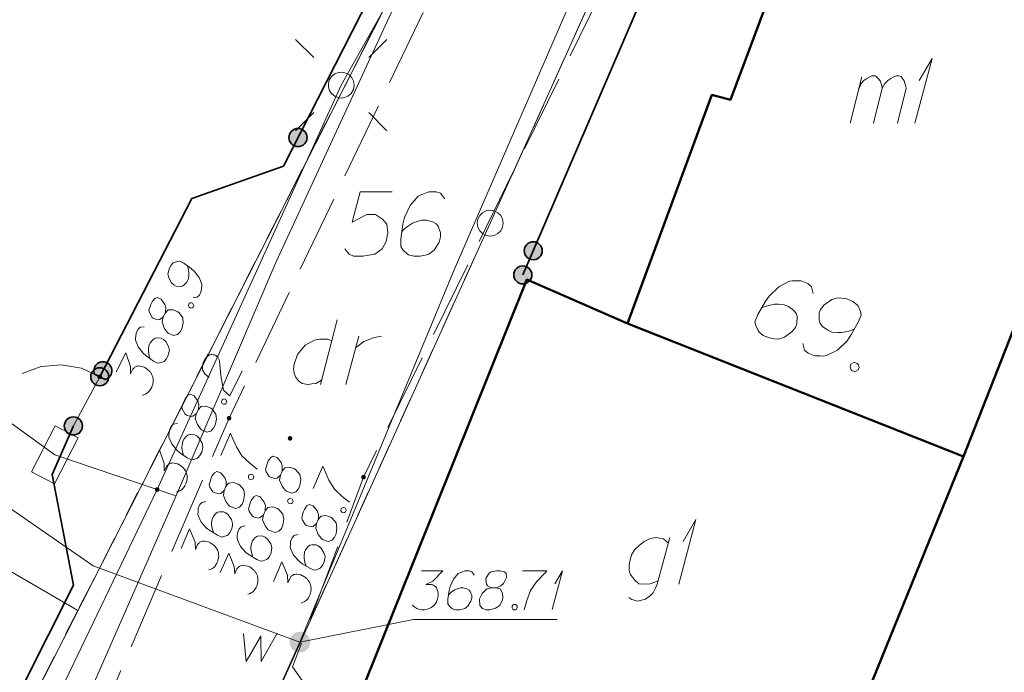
# Model space of a CAD drawing. Header units: metres. Extents: x 5555129 to 5556676, y 5635595 to 5636517.
# Tile 57 of 256: x 5555294 to 5555313, y 5636260 to 5636273. Entities that reach past the tile are written whole.
import ezdxf

# ---------------------------------------------------------------- set-up
doc = ezdxf.new("R2010")
doc.units = ezdxf.units.M
doc.header["$MEASUREMENT"] = 0
for name, pattern in [('L_0_06', [2, 1.5, -0.5]), ('PRZER1-1', [2, 1, -1]), ('PRZER3-1', [4, 3, -1])]:
    doc.linetypes.add(name, pattern=pattern)
for name, color, linetype, lineweight in [('#digitalizacja', 7, 'Continuous', 18), ('#skartowane', 7, 'Continuous', 18), ('#zmodyfikowane', 7, 'Continuous', 18)]:
    doc.layers.add(name, color=color, linetype=linetype, lineweight=lineweight)
for name, color, linetype, lineweight, true_color in [('GEPADR', 7, 'Continuous', 18, 0x0a0909), ('GEPADR_O', 7, 'Continuous', 18, 0x0a0909), ('GEPPGD', 7, 'Continuous', 18, 0x008000), ('GESBZO', 7, 'Continuous', 50, 0x0a0909), ('GESBZO_O', 7, 'Continuous', 50, 0x0a0909), ('GESDZI', 7, 'Continuous', 18, 0x0a0909), ('GESDZI_O', 7, 'Continuous', 18, 0x0a0909), ('GESKKL', 7, 'PRZER3-1', 18, 0x008000), ('GESUZY', 7, 'PRZER1-1', 18, 0x008000), ('GESUZY_O', 7, 'PRZER1-1', 18, 0x008000), ('GULENN', 1, 'Continuous', 18, 0xff0000), ('GUPESH', 1, 'Continuous', 18, 0xff0000), ('GUPESH_O', 1, 'Continuous', 18, 0xff0000)]:
    doc.layers.add(name, color=color, linetype=linetype, lineweight=lineweight, true_color=true_color)

# ---------------------------------------------------------------- blocks, each defined once
blk = doc.blocks.new('EPPGS')
at = {"color": 0, "flags": 128}
blk.add_lwpolyline([(0.5, 0), (0.475528, -0.154508), (0.404508, -0.293893), (0.293893, -0.404508), (0.154508, -0.475528), (0, -0.5), (-0.154508, -0.475528), (-0.293893, -0.404508), (-0.404508, -0.293893), (-0.475528, -0.154508), (-0.5, 0), (-0.475528, 0.154508), (-0.404508, 0.293893), (-0.293893, 0.404508), (-0.154508, 0.475528), (0, 0.5), (0.154508, 0.475528), (0.293893, 0.404508), (0.404508, 0.293893), (0.475528, 0.154508), (0.5, 0)], close=True, dxfattribs=at)
blk = doc.blocks.new('SZAFA1_2')
at = {"color": 0, "flags": 128}
blk.add_lwpolyline([(-1, -0.5), (-1, 0.5), (1, 0.5), (1, -0.5), (-1, -0.5)], close=True, dxfattribs=at)
blk = doc.blocks.new('KOLO')
blk.add_hatch(color=0).paths.add_polyline_path([(0, -0.5), (-0.12941, -0.482963), (-0.25, -0.433013), (-0.353553, -0.353553), (-0.433013, -0.25), (-0.482963, -0.12941), (-0.5, 0), (-0.482963, 0.12941), (-0.433013, 0.25), (-0.353553, 0.353553), (-0.25, 0.433013), (-0.12941, 0.482963), (0, 0.5), (0.12941, 0.482963), (0.25, 0.433013), (0.353553, 0.353553), (0.433013, 0.25), (0.482963, 0.12941), (0.5, 0), (0.482963, -0.12941), (0.433013, -0.25), (0.353553, -0.353553), (0.25, -0.433013), (0.12941, -0.482963)])
blk = doc.blocks.new('SUSM01_01_2')
at = {"color": 0, "flags": 128}
for points in [[(-0.353553, 0.353553), (-0.212132, 0.212132)], [(0.353553, 0.353553), (0.212132, 0.212132)], [(-0.353553, -0.353553), (-0.212132, -0.212132)], [(0.353553, -0.353553), (0.212132, -0.212132)]]:
    blk.add_lwpolyline(points, dxfattribs=at)
blk.add_lwpolyline([(0.1, 0), (0.093969, -0.034202), (0.076604, -0.064279), (0.05, -0.086603), (0.025882, -0.096593), (0, -0.1), (-0.025882, -0.096593), (-0.05, -0.086603), (-0.073305, -0.068017), (-0.090097, -0.043388), (-0.098883, -0.014904), (-0.098883, 0.014904), (-0.090097, 0.043388), (-0.073305, 0.068017), (-0.05, 0.086603), (-0.022252, 0.097493), (0.007473, 0.09972), (0.036534, 0.093087), (0.062349, 0.078183), (0.082624, 0.056332), (0.095557, 0.029476), (0.1, 0)], close=True, dxfattribs=at)
blk = doc.blocks.new('POINT_1')
blk.add_hatch(color=0).paths.add_polyline_path([(-0.000884, -0.0025), (-0.0025, -0.000884), (-0.0025, 0.000884), (0.000884, 0.0025), (0.0025, 0.000884), (0.0025, -0.000884), (0.000884, -0.0025)])
blk = doc.blocks.new('*U123')
at = {"layer": 'GESBZO_O', "color": 7, "linetype": 'ByBlock', "lineweight": 18}
for p, q in [((5555309.618, 5636270.822), (5555309.845, 5636271.718)), ((5555310.071, 5636270.822), (5555310.239, 5636271.501))]:
    blk.add_line(p, q, dxfattribs=at)
at = {"layer": 'GESBZO_O', "color": 7, "linetype": 'ByBlock', "lineweight": 18, "flags": 128}
blk.add_lwpolyline([(5555309.786, 5636271.481), (5555309.835, 5636271.59), (5555309.884, 5636271.649), (5555309.943, 5636271.688), (5555310.002, 5636271.718), (5555310.042, 5636271.737), (5555310.101, 5636271.737), (5555310.12, 5636271.727), (5555310.16, 5636271.688), (5555310.199, 5636271.639), (5555310.229, 5636271.55), (5555310.239, 5636271.501), (5555310.288, 5636271.59), (5555310.347, 5636271.649), (5555310.406, 5636271.688), (5555310.465, 5636271.718), (5555310.514, 5636271.737), (5555310.563, 5636271.737), (5555310.603, 5636271.727), (5555310.632, 5636271.688), (5555310.662, 5636271.639), (5555310.691, 5636271.55), (5555310.701, 5636271.501), (5555310.534, 5636270.822)], dxfattribs=at)
blk = doc.blocks.new('*U124')
at = {"layer": 'GESBZO_O', "color": 7, "linetype": 'ByBlock', "lineweight": 18}
for q in [(5555310.868, 5636270.822), (5555310.957, 5636271.649)]:
    blk.add_line((5555311.203, 5636272.072), q, dxfattribs=at)
blk = doc.blocks.new('*U141')
at = {"layer": 'GESBZO_O', "color": 7, "linetype": 'ByBlock', "lineweight": 18, "flags": 128}
for points in [[(5555306.136, 5636262.814), (5555305.89, 5636261.908), (5555305.851, 5636261.82), (5555305.812, 5636261.741), (5555305.762, 5636261.692), (5555305.664, 5636261.623), (5555305.516, 5636261.583), (5555305.398, 5636261.613), (5555305.339, 5636261.652)], [(5555305.91, 5636261.977), (5555305.841, 5636261.948), (5555305.753, 5636261.918), (5555305.635, 5636261.908), (5555305.536, 5636261.918), (5555305.457, 5636261.987), (5555305.408, 5636262.046), (5555305.369, 5636262.105), (5555305.349, 5636262.184), (5555305.349, 5636262.292), (5555305.369, 5636262.381), (5555305.398, 5636262.489), (5555305.457, 5636262.578), (5555305.546, 5636262.666), (5555305.635, 5636262.735), (5555305.753, 5636262.794), (5555305.871, 5636262.814), (5555306.009, 5636262.784), (5555306.107, 5636262.706)]]:
    blk.add_lwpolyline(points, dxfattribs=at)
blk = doc.blocks.new('*U142')
at = {"layer": 'GESBZO_O', "color": 7, "linetype": 'ByBlock', "lineweight": 18}
for q in [(5555306.304, 5636261.908), (5555306.392, 5636262.735)]:
    blk.add_line((5555306.638, 5636263.158), q, dxfattribs=at)
blk = doc.blocks.new('*U243')
at = {"layer": 'GESUZY_O', "color": 96, "linetype": 'ByBlock', "lineweight": 18, "true_color": 0x008000}
blk.add_line((5555299.703, 5636267.023), (5555299.379, 5636265.773), dxfattribs=at)
at = {"layer": 'GESUZY_O', "color": 96, "linetype": 'ByBlock', "lineweight": 18, "true_color": 0x008000, "flags": 128}
blk.add_lwpolyline([(5555299.595, 5636266.61), (5555299.526, 5636266.649), (5555299.359, 5636266.649), (5555299.261, 5636266.629), (5555299.083, 5636266.531), (5555298.936, 5636266.354), (5555298.867, 5636266.167), (5555298.857, 5636266.068), (5555298.867, 5636265.989), (5555298.896, 5636265.921), (5555298.955, 5636265.842), (5555299.024, 5636265.793), (5555299.133, 5636265.773), (5555299.211, 5636265.783), (5555299.29, 5636265.793), (5555299.398, 5636265.852)], dxfattribs=at)
blk = doc.blocks.new('*U244')
at = {"layer": 'GESUZY_O', "color": 96, "linetype": 'ByBlock', "lineweight": 18, "true_color": 0x008000}
blk.add_line((5555299.871, 5636265.773), (5555300.117, 5636266.708), dxfattribs=at)
at = {"layer": 'GESUZY_O', "color": 96, "linetype": 'ByBlock', "lineweight": 18, "true_color": 0x008000, "flags": 128}
blk.add_lwpolyline([(5555300.058, 5636266.482), (5555300.107, 5636266.521), (5555300.215, 5636266.6), (5555300.333, 5636266.649), (5555300.422, 5636266.678), (5555300.56, 5636266.708)], dxfattribs=at)
blk = doc.blocks.new('*U340')
at = {"layer": '#skartowane', "color": 5, "linetype": 'ByBlock', "lineweight": 18}
for q in [(5555303.856, 5636261.418), (5555303.909, 5636261.914)]:
    blk.add_line((5555304.057, 5636262.168), q, dxfattribs=at)

msp = doc.modelspace()

# ---------------------------------------------------------------- hatches: boundary and pattern name
at = {"layer": '#skartowane', "linetype": 'Continuous', "lineweight": 35}
h = msp.add_hatch(color=7, dxfattribs=at)
edge = h.paths.add_edge_path()
edge.add_arc((5555298.94338, 5636270.54582), 0.175, 0, 360)
h = msp.add_hatch(color=7, dxfattribs=at)
edge = h.paths.add_edge_path()
edge.add_arc((5555303.49109, 5636268.35706), 0.175, 0, 360)
h = msp.add_hatch(color=7, dxfattribs=at)
edge = h.paths.add_edge_path()
edge.add_arc((5555303.29, 5636267.89), 0.175, 0, 360)
msp.add_hatch(color=7, dxfattribs=at).paths.add_polyline_path([(5555295.00802, 5636265.97261), (5555295.21198, 5636265.86739, 2.67645274)])
h = msp.add_hatch(color=7, dxfattribs=at)
edge = h.paths.add_edge_path()
edge.add_arc((5555295.11, 5636265.92), 0.175, 0, 360)
at = {"layer": '#skartowane', "lineweight": 35}
h = msp.add_hatch(color=7, dxfattribs=at)
edge = h.paths.add_edge_path()
edge.add_arc((5555295.11, 5636265.92), 0.045, 0, 360)
at = {"layer": '#skartowane', "linetype": 'Continuous', "lineweight": 35}
h = msp.add_hatch(color=7, dxfattribs=at)
edge = h.paths.add_edge_path()
edge.add_arc((5555294.6, 5636264.97), 0.175, 0, 360)
at = {"layer": '#skartowane', "linetype": 'Continuous', "lineweight": 18}
h = msp.add_hatch(color=7, dxfattribs=at)
edge = h.paths.add_edge_path()
edge.add_arc((5555297.61, 5636265.12), 0.045, 0, 360)
h = msp.add_hatch(color=7, dxfattribs=at)
edge = h.paths.add_edge_path()
edge.add_arc((5555298.79, 5636264.73), 0.045, 0, 360)
h = msp.add_hatch(color=7, dxfattribs=at)
edge = h.paths.add_edge_path()
edge.add_arc((5555300.21, 5636263.98), 0.045, 0, 360)
h = msp.add_hatch(color=7, dxfattribs=at)
edge = h.paths.add_edge_path()
edge.add_arc((5555298.98, 5636260.79), 0.2, 0, 360)

# ---------------------------------------------------------------- linework, layer by layer
at = {"layer": '#digitalizacja', "color": 1, "linetype": 'Continuous', "lineweight": 18}
msp.add_line((5555294.24, 5636264.41), (5555288.10435, 5636268.84227), dxfattribs=at)
at = {"layer": '#digitalizacja', "color": 5, "linetype": 'Continuous', "lineweight": 18, "flags": 128}
for points in [[(5555337.16211, 5636356.75793), (5555333.91, 5636346.86), (5555332.1413, 5636340.26231), (5555329.6595, 5636333.2555), (5555325.00673, 5636321.92667), (5555321.75775, 5636311.17261), (5555318.73951, 5636301.60116), (5555313.52402, 5636290.89615), (5555310.01127, 5636284.70263), (5555306.61, 5636278.7), (5555301.96476, 5636267.98894), (5555298.98, 5636260.79), (5555296.225, 5636254.68), (5555295.74753, 5636253.83467)], [(5555298.98, 5636260.79), (5555294.98244, 5636262.26521), (5555287.24108, 5636267.62103)]]:
    msp.add_lwpolyline(points, dxfattribs=at)
at = {"layer": '#digitalizacja', "color": 1, "linetype": 'Continuous', "lineweight": 18, "flags": 128}
for points in [[(5555296.57498, 5636263.59597), (5555298.51773, 5636268.13072), (5555302.15487, 5636276.01783), (5555306.85686, 5636284.97179), (5555313.24257, 5636295.2429), (5555318.85879, 5636311.05431), (5555321.29492, 5636317.91279), (5555324.54895, 5636326.65814), (5555327.8529, 5636335.8647), (5555329.67682, 5636340.61234)], [(5555284.63862, 5636239.75357), (5555291.1056, 5636251.13468), (5555296.57498, 5636263.59597)]]:
    msp.add_lwpolyline(points, dxfattribs=at)
at = {"layer": '#skartowane', "color": 7, "linetype": 'Continuous', "lineweight": 18}
msp.add_line((5555295.11, 5636265.92), (5555294.6, 5636264.97), dxfattribs=at)
at = {"layer": '#skartowane', "color": 7, "linetype": 'L_0_06', "lineweight": 18, "flags": 128}
msp.add_lwpolyline([(5555319.91, 5636279.38), (5555323.03, 5636275.28), (5555329.28, 5636268.46), (5555334.03, 5636263.4), (5555345.03, 5636252.49), (5555346.54, 5636251.45), (5555345.73, 5636247.93), (5555332.42, 5636261.49), (5555327.2, 5636266.8), (5555317.86, 5636277.41), (5555315.42, 5636280.01), (5555313.35, 5636281.16), (5555310.91, 5636281.48), (5555308.55, 5636280.93), (5555307.33, 5636278.49), (5555300.21, 5636263.98), (5555298.84, 5636260.31), (5555299.74, 5636259.03), (5555298.26, 5636255.27), (5555297.04, 5636255.1), (5555292.88, 5636247), (5555292.08, 5636246.05), (5555288.59, 5636239.37), (5555285.9, 5636234.86), (5555282.53, 5636231.41), (5555279.83, 5636229.99), (5555275.41, 5636228.95), (5555271.53, 5636229.31), (5555268.13, 5636230.4), (5555264.62, 5636232.17), (5555253.07, 5636239.68), (5555243.27, 5636245.93), (5555229.11, 5636254.41), (5555220.5, 5636258.77), (5555213.45, 5636261.65), (5555208.14, 5636263.06), (5555202.51, 5636263.31), (5555198.72, 5636262.51), (5555193.02, 5636260.05), (5555189.79, 5636257.33), (5555186.81, 5636252.47), (5555184.72, 5636245.33), (5555179.71, 5636245.97), (5555181.09, 5636251.46), (5555182.84, 5636255.67), (5555185.21, 5636259.68), (5555188.88, 5636264.05), (5555188.73, 5636266.82), (5555186.51, 5636270.36), (5555177.24, 5636279.14), (5555172.12, 5636284.35), (5555168.67, 5636288.73), (5555165.68, 5636293.64), (5555163.11, 5636298.61), (5555159.69, 5636305.28), (5555154.96, 5636314.88), (5555157.25, 5636316.15), (5555161.87, 5636306.69), (5555165.41, 5636299.79), (5555167.81, 5636295.12), (5555170.82, 5636290.32), (5555174.09, 5636286.04), (5555178.95, 5636281.15), (5555193.27, 5636269.09), (5555198.74, 5636266.34), (5555202.91, 5636266.53), (5555208.67, 5636266.05), (5555214.33, 5636264.32), (5555221.74, 5636261.36), (5555230.37, 5636257.02), (5555244.89, 5636248.46), (5555254.7, 5636242.22), (5555266.71, 5636234.85), (5555271.59, 5636232.9), (5555275.32, 5636232.51), (5555278.58, 5636233.38), (5555282.52, 5636236.11), (5555285.35, 5636239.7), (5555289.44, 5636247.37), (5555294.78, 5636258.52), (5555297.61, 5636265.12), (5555304.52, 5636279.57), (5555309.3, 5636287.58), (5555310.96, 5636291.13)], dxfattribs=at)
at = {"layer": '#skartowane', "color": 7, "linetype": 'Continuous', "lineweight": 35, "flags": 128}
for points in [[(5555307.46, 5636287.25), (5555298.66, 5636269.99), (5555296.89, 5636269.37), (5555295.11, 5636265.92)], [(5555317.05, 5636277.38), (5555313.67, 5636280.16), (5555311.47, 5636280.48), (5555309.5, 5636280.3), (5555307.94, 5636278.69), (5555303.29, 5636267.89)], [(5555294.6, 5636264.97), (5555294.19, 5636264.03), (5555294.6, 5636261.89), (5555284.46, 5636241.75), (5555282.65, 5636239.36), (5555280.44, 5636237.3), (5555277.57, 5636236.14), (5555274.71, 5636235.37), (5555271.67, 5636235.59), (5555268.78, 5636236.15), (5555266.05, 5636237.48), (5555263.48, 5636238.92), (5555256.02, 5636244.07), (5555263.72, 5636256.91)]]:
    msp.add_lwpolyline(points, dxfattribs=at)
at = {"layer": '#skartowane', "color": 7, "linetype": 'Continuous', "lineweight": 18, "flags": 128}
for points in [[(5555296.91598, 5636267.44986), (5555296.99533, 5636267.46208), (5555297.0355, 5636267.50121), (5555297.07341, 5636267.57468), (5555297.0795, 5636267.63799), (5555297.08524, 5636267.67489), (5555297.08298, 5636267.70923), (5555297.03184, 5636267.84193), (5555296.93569, 5636267.96468), (5555296.87561, 5636268.01556), (5555296.73422, 5636268.11509), (5555296.65554, 5636268.15569), (5555296.61322, 5636268.15094), (5555296.54958, 5636268.13062), (5555296.53098, 5636268.12033), (5555296.48812, 5636268.076), (5555296.4529, 5636268.00773), (5555296.43632, 5636267.94984), (5555296.42789, 5636267.90773), (5555296.44279, 5636267.83359), (5555296.49968, 5636267.73779), (5555296.54402, 5636267.69493), (5555296.586, 5636267.67327), (5555296.66782, 5636267.66433), (5555296.70485, 5636267.67181), (5555296.74477, 5636267.69767), (5555296.79305, 5636267.7525), (5555296.81744, 5636267.79977), (5555296.83142, 5636267.8656), (5555296.83469, 5636267.91048), (5555296.8252, 5636267.99511), (5555296.81516, 5636268.04016), (5555296.80756, 5636268.06396)], [(5555296.33817, 5636267.07691), (5555296.37607, 5636267.15038), (5555296.38161, 5636267.1741), (5555296.38791, 5636267.25059), (5555296.37031, 5636267.31952), (5555296.29764, 5636267.42347), (5555296.22144, 5636267.45608), (5555296.17631, 5636267.43291), (5555296.12262, 5636267.36758), (5555296.09554, 5636267.3151), (5555296.05986, 5636267.20721), (5555296.06982, 5636267.1622), (5555296.1215, 5636267.06909), (5555296.14501, 5636267.05037), (5555296.22918, 5636267.02023), (5555296.2715, 5636267.02497), (5555296.33817, 5636267.07691), (5555296.31584, 5636266.98211), (5555296.35392, 5636266.86284), (5555296.41102, 5636266.78023), (5555296.43449, 5636266.76142), (5555296.53697, 5636266.71524), (5555296.61379, 5636266.73536), (5555296.66727, 5636266.7875), (5555296.69976, 5636266.85048), (5555296.72495, 5636266.96378), (5555296.71567, 5636267.0616), (5555296.64555, 5636267.15753), (5555296.61679, 5636267.17906), (5555296.5301, 5636267.21709), (5555296.43497, 5636267.21302), (5555296.37607, 5636267.15038)], [(5555296.82439, 5636267.31106), (5555296.83795, 5636267.33734), (5555296.85654, 5636267.34763), (5555296.88568, 5636267.35259), (5555296.91196, 5636267.33903), (5555296.92481, 5636267.31241), (5555296.9272, 5636267.29129), (5555296.91364, 5636267.26501), (5555296.89504, 5636267.25473), (5555296.86591, 5636267.24977), (5555296.83963, 5636267.26333), (5555296.82678, 5636267.28995), (5555296.82439, 5636267.31106)], [(5555295.96865, 5636266.88885), (5555295.88931, 5636266.87663), (5555295.84917, 5636266.83759), (5555295.81127, 5636266.76412), (5555295.80518, 5636266.70081), (5555295.79943, 5636266.66391), (5555295.80166, 5636266.62948), (5555295.8528, 5636266.49678), (5555295.94899, 5636266.37411), (5555296.00902, 5636266.32315), (5555296.15042, 5636266.22362), (5555296.2291, 5636266.18303), (5555296.27141, 5636266.18777), (5555296.33506, 5636266.2081), (5555296.3537, 5636266.21847), (5555296.39656, 5636266.2628), (5555296.43173, 5636266.33098), (5555296.44832, 5636266.38887), (5555296.45679, 5636266.43107), (5555296.44189, 5636266.5052), (5555296.385, 5636266.601), (5555296.34062, 5636266.64378), (5555296.29864, 5636266.66544), (5555296.21686, 5636266.67446), (5555296.17983, 5636266.66699), (5555296.13986, 5636266.64104), (5555296.09159, 5636266.58621), (5555296.06724, 5636266.53902), (5555296.05322, 5636266.47311), (5555296.04999, 5636266.42832), (5555296.05948, 5636266.34368), (5555296.06952, 5636266.29864), (5555296.07708, 5636266.27475)], [(5555295.42679, 5636266.01893), (5555295.61632, 5636266.38627), (5555295.70538, 5636266.121), (5555295.70358, 5636265.97574), (5555295.75231, 5636266.0702), (5555295.76835, 5636266.08851), (5555295.77906, 5636266.09627), (5555295.78968, 5636266.10408), (5555295.80038, 5636266.11185), (5555295.82691, 5636266.12474), (5555295.84811, 5636266.12709), (5555295.86923, 5636266.12948), (5555295.88775, 5636266.12663), (5555295.92985, 5636266.11819), (5555295.96403, 5636266.10715), (5555295.97981, 5636266.09901), (5555296.0008, 5636266.08818), (5555296.0296, 5636266.06673), (5555296.04787, 5636266.05061), (5555296.06617, 5636266.03457), (5555296.07915, 5636266.02118), (5555296.08696, 5636266.01056), (5555296.09472, 5636265.99986), (5555296.10253, 5636265.98923), (5555296.1129, 5636265.97059), (5555296.12575, 5636265.94398), (5555296.13335, 5636265.92017), (5555296.13843, 5636265.90426), (5555296.14078, 5636265.88306), (5555296.14318, 5636265.86195), (5555296.14284, 5636265.83554), (5555296.14271, 5636265.82232), (5555296.13424, 5636265.78013), (5555296.1232, 5636265.74595), (5555296.11766, 5636265.72223), (5555296.09872, 5636265.68554), (5555296.07177, 5636265.64628), (5555296.05842, 5636265.63319), (5555296.04503, 5636265.62021), (5555296.03168, 5636265.60711), (5555296.01308, 5636265.59683), (5555295.99445, 5636265.58646), (5555295.95994, 5636265.57109), (5555295.9308, 5636265.56613)], [(5555297.45166, 5636264.39767), (5555297.63783, 5636264.83185), (5555297.65339, 5636264.79311), (5555297.75409, 5636264.56355), (5555297.85951, 5636264.38984), (5555298.01072, 5636264.2479), (5555298.15492, 5636264.13467)], [(5555298.60301, 5636264.0187), (5555298.63559, 5636264.09469), (5555298.63943, 5636264.11874), (5555298.64027, 5636264.19548), (5555298.61781, 5636264.26299), (5555298.53792, 5636264.3615), (5555298.45959, 5636264.38861), (5555298.41623, 5636264.36228), (5555298.36732, 5636264.29329), (5555298.34405, 5636264.23902), (5555298.31614, 5636264.12886), (5555298.32927, 5636264.08468), (5555298.38745, 5636263.99548), (5555298.41224, 5636263.97848), (5555298.49834, 5636263.95441), (5555298.54022, 5636263.96215), (5555298.60301, 5636264.0187), (5555298.58749, 5636263.92256), (5555298.63397, 5636263.8063), (5555298.6968, 5636263.72796), (5555298.72155, 5636263.71087), (5555298.82706, 5636263.67211), (5555298.90225, 5636263.69764), (5555298.95189, 5636263.75346), (5555298.97982, 5636263.81859), (5555298.99687, 5636263.9334), (5555298.98065, 5636264.03031), (5555298.90388, 5636264.121), (5555298.87366, 5636264.14043), (5555298.78448, 5636264.1722), (5555298.68988, 5636264.16136), (5555298.63559, 5636264.09469)], [(5555297.51518, 5636263.72155), (5555297.54776, 5636263.79753), (5555297.55159, 5636263.82159), (5555297.55243, 5636263.89833), (5555297.52997, 5636263.96584), (5555297.45008, 5636264.06434), (5555297.37175, 5636264.09145), (5555297.32839, 5636264.06512), (5555297.27948, 5636263.99614), (5555297.25621, 5636263.94187), (5555297.2283, 5636263.83171), (5555297.24143, 5636263.78753), (5555297.29961, 5636263.69833), (5555297.3244, 5636263.68133), (5555297.4105, 5636263.65725), (5555297.45238, 5636263.665), (5555297.51518, 5636263.72155), (5555297.49965, 5636263.62541), (5555297.54613, 5636263.50915), (5555297.60896, 5636263.43081), (5555297.63371, 5636263.41372), (5555297.73922, 5636263.37495), (5555297.81441, 5636263.40049), (5555297.86405, 5636263.45631), (5555297.89198, 5636263.52143), (5555297.90903, 5636263.63625), (5555297.89281, 5636263.73315), (5555297.81604, 5636263.82385), (5555297.78582, 5636263.84328), (5555297.69664, 5636263.87504), (5555297.60204, 5636263.86421), (5555297.54776, 5636263.79753)], [(5555297.9835, 5636263.98972), (5555297.99515, 5636264.0169), (5555298.01297, 5636264.02849), (5555298.04168, 5636264.0355), (5555298.06885, 5636264.02385), (5555298.08356, 5636263.99822), (5555298.08746, 5636263.97732), (5555298.0758, 5636263.95014), (5555298.05798, 5636263.93856), (5555298.02928, 5636263.93154), (5555298.0021, 5636263.9432), (5555297.98739, 5636263.96883), (5555297.9835, 5636263.98972)], [(5555299.2381, 5636263.75836), (5555299.42427, 5636264.19254), (5555299.43983, 5636264.15379), (5555299.54053, 5636263.92424), (5555299.64595, 5636263.75053), (5555299.79716, 5636263.60859), (5555299.94136, 5636263.49536)], [(5555297.15999, 5636263.50767), (5555297.08171, 5636263.48983), (5555297.04446, 5636263.44803), (5555297.01188, 5636263.37205), (5555297.01032, 5636263.30847), (5555297.00721, 5636263.27125), (5555297.01188, 5636263.23707), (5555297.07234, 5636263.10834), (5555297.17701, 5636262.99284), (5555297.24052, 5636262.94628), (5555297.38865, 5636262.85706), (5555297.47001, 5636262.82217), (5555297.51189, 5636262.82992), (5555297.57392, 5636262.85472), (5555297.59178, 5636262.86639), (5555297.63137, 5636262.91366), (5555297.66161, 5636262.98418), (5555297.67402, 5636263.0431), (5555297.67948, 5636263.08579), (5555297.65933, 5636263.15868), (5555297.59576, 5636263.25019), (5555297.54846, 5636263.2897), (5555297.50504, 5636263.30831), (5555297.42282, 5636263.31149), (5555297.38642, 5636263.3014), (5555297.3484, 5636263.27268), (5555297.30415, 5636263.21455), (5555297.28323, 5636263.16574), (5555297.27393, 5636263.099), (5555297.2739, 5636263.05409), (5555297.28939, 5636262.97035), (5555297.30261, 5636262.92613), (5555297.31185, 5636262.90284)], [(5555298.27491, 5636263.2535), (5555298.30749, 5636263.32948), (5555298.31132, 5636263.35354), (5555298.31216, 5636263.43028), (5555298.2897, 5636263.49779), (5555298.20981, 5636263.59629), (5555298.13148, 5636263.6234), (5555298.08812, 5636263.59707), (5555298.03921, 5636263.52809), (5555298.01594, 5636263.47382), (5555297.98803, 5636263.36366), (5555298.00116, 5636263.31948), (5555298.05934, 5636263.23028), (5555298.08413, 5636263.21328), (5555298.17023, 5636263.18921), (5555298.21211, 5636263.19695), (5555298.27491, 5636263.2535), (5555298.25938, 5636263.15736), (5555298.30586, 5636263.0411), (5555298.36869, 5636262.96276), (5555298.39344, 5636262.94567), (5555298.49895, 5636262.90691), (5555298.57414, 5636262.93244), (5555298.62378, 5636262.98826), (5555298.65171, 5636263.05338), (5555298.66876, 5636263.1682), (5555298.65254, 5636263.26511), (5555298.57577, 5636263.3558), (5555298.54555, 5636263.37523), (5555298.45637, 5636263.40699), (5555298.36177, 5636263.39616), (5555298.30749, 5636263.32948)], [(5555298.74323, 5636263.52167), (5555298.75488, 5636263.54885), (5555298.7727, 5636263.56044), (5555298.80141, 5636263.56745), (5555298.82859, 5636263.5558), (5555298.84329, 5636263.53017), (5555298.84719, 5636263.50927), (5555298.83553, 5636263.4821), (5555298.81771, 5636263.47051), (5555298.78901, 5636263.46349), (5555298.76183, 5636263.47515), (5555298.74712, 5636263.50078), (5555298.74323, 5636263.52167)], [(5555299.30161, 5636263.08224), (5555299.33419, 5636263.15822), (5555299.33803, 5636263.18227), (5555299.33886, 5636263.25902), (5555299.31641, 5636263.32652), (5555299.23652, 5636263.42503), (5555299.15819, 5636263.45214), (5555299.11483, 5636263.42581), (5555299.06592, 5636263.35683), (5555299.04265, 5636263.30255), (5555299.01474, 5636263.19239), (5555299.02787, 5636263.14821), (5555299.08605, 5636263.05901), (5555299.11084, 5636263.04201), (5555299.19694, 5636263.01794), (5555299.23882, 5636263.02569), (5555299.30161, 5636263.08224), (5555299.28609, 5636262.98609), (5555299.33257, 5636262.86984), (5555299.3954, 5636262.79149), (5555299.42015, 5636262.77441), (5555299.52565, 5636262.73564), (5555299.60085, 5636262.76117), (5555299.65049, 5636262.81699), (5555299.67841, 5636262.88212), (5555299.69547, 5636262.99693), (5555299.67925, 5636263.09384), (5555299.60248, 5636263.18453), (5555299.57226, 5636263.20396), (5555299.48308, 5636263.23573), (5555299.38848, 5636263.22489), (5555299.33419, 5636263.15822)], [(5555299.76993, 5636263.35041), (5555299.78159, 5636263.37759), (5555299.79941, 5636263.38917), (5555299.82811, 5636263.39619), (5555299.85529, 5636263.38454), (5555299.87, 5636263.3589), (5555299.87389, 5636263.33801), (5555299.86224, 5636263.31083), (5555299.84442, 5636263.29925), (5555299.81571, 5636263.29223), (5555299.78854, 5636263.30388), (5555299.77383, 5636263.32952), (5555299.76993, 5636263.35041)], [(5555296.68143, 5636262.60137), (5555296.84433, 5636262.98128), (5555296.95204, 5636262.72302), (5555296.96058, 5636262.578), (5555297.00247, 5636262.67569), (5555297.01717, 5636262.69509), (5555297.02729, 5636262.7036), (5555297.03733, 5636262.71215), (5555297.04745, 5636262.72066), (5555297.073, 5636262.7354), (5555297.09398, 5636262.73926), (5555297.11487, 5636262.74315), (5555297.13354, 5636262.74162), (5555297.17615, 5636262.7362), (5555297.21102, 5636262.72762), (5555297.22734, 5636262.72062), (5555297.24905, 5636262.71132), (5555297.27931, 5636262.69197), (5555297.29867, 5636262.67719), (5555297.31807, 5636262.6625), (5555297.33196, 5636262.65006), (5555297.34051, 5636262.64002), (5555297.34902, 5636262.6299), (5555297.35756, 5636262.61986), (5555297.36923, 5636262.60201), (5555297.38394, 5636262.57637), (5555297.39322, 5636262.55317), (5555297.39942, 5636262.53766), (5555297.40328, 5636262.51668), (5555297.40717, 5636262.49579), (5555297.40871, 5636262.46943), (5555297.40953, 5636262.45623), (5555297.40407, 5636262.41354), (5555297.3955, 5636262.37867), (5555297.39166, 5636262.35461), (5555297.37538, 5636262.31666), (5555297.3513, 5636262.27559), (5555297.33891, 5636262.26158), (5555297.32648, 5636262.24768), (5555297.3141, 5636262.23367), (5555297.29628, 5636262.22208), (5555297.27842, 5636262.21041), (5555297.2451, 5636262.19263), (5555297.21639, 5636262.18561)], [(5555297.91972, 5636263.03962), (5555297.84144, 5636263.02178), (5555297.80419, 5636262.97998), (5555297.77161, 5636262.904), (5555297.77005, 5636262.84042), (5555297.76694, 5636262.8032), (5555297.77161, 5636262.76902), (5555297.83207, 5636262.6403), (5555297.93674, 5636262.52479), (5555298.00025, 5636262.47823), (5555298.14838, 5636262.38901), (5555298.22974, 5636262.35412), (5555298.27162, 5636262.36187), (5555298.33365, 5636262.38667), (5555298.35151, 5636262.39834), (5555298.3911, 5636262.44561), (5555298.42134, 5636262.51613), (5555298.43375, 5636262.57505), (5555298.43921, 5636262.61774), (5555298.41906, 5636262.69063), (5555298.3555, 5636262.78214), (5555298.30819, 5636262.82165), (5555298.26477, 5636262.84027), (5555298.18255, 5636262.84344), (5555298.14615, 5636262.83335), (5555298.10813, 5636262.80463), (5555298.06388, 5636262.7465), (5555298.04296, 5636262.6977), (5555298.03366, 5636262.63095), (5555298.03363, 5636262.58604), (5555298.04913, 5636262.5023), (5555298.06234, 5636262.45808), (5555298.07158, 5636262.43479)], [(5555298.94642, 5636262.86836), (5555298.86815, 5636262.85052), (5555298.8309, 5636262.80871), (5555298.79832, 5636262.73273), (5555298.79676, 5636262.66915), (5555298.79365, 5636262.63193), (5555298.79832, 5636262.59776), (5555298.85878, 5636262.46903), (5555298.96345, 5636262.35352), (5555299.02696, 5636262.30696), (5555299.17509, 5636262.21775), (5555299.25645, 5636262.18286), (5555299.29833, 5636262.19061), (5555299.36036, 5636262.21541), (5555299.37821, 5636262.22708), (5555299.41781, 5636262.27435), (5555299.44804, 5636262.34486), (5555299.46046, 5636262.40379), (5555299.46591, 5636262.44648), (5555299.44577, 5636262.51937), (5555299.3822, 5636262.61087), (5555299.33489, 5636262.65038), (5555299.29148, 5636262.669), (5555299.20926, 5636262.67218), (5555299.17286, 5636262.66209), (5555299.13484, 5636262.63336), (5555299.09059, 5636262.57523), (5555299.06967, 5636262.52643), (5555299.06037, 5636262.45969), (5555299.06034, 5636262.41478), (5555299.07583, 5636262.33103), (5555299.08905, 5636262.28682), (5555299.09829, 5636262.26353)], [(5555297.44116, 5636262.13333), (5555297.60406, 5636262.51323), (5555297.71177, 5636262.25497), (5555297.72031, 5636262.10995), (5555297.7622, 5636262.20764), (5555297.7769, 5636262.22704), (5555297.78702, 5636262.23555), (5555297.79706, 5636262.2441), (5555297.80718, 5636262.25261), (5555297.83273, 5636262.26735), (5555297.85371, 5636262.27121), (5555297.8746, 5636262.2751), (5555297.89327, 5636262.27357), (5555297.93588, 5636262.26815), (5555297.97075, 5636262.25957), (5555297.98707, 5636262.25257), (5555298.00878, 5636262.24327), (5555298.03904, 5636262.22392), (5555298.0584, 5636262.20914), (5555298.0778, 5636262.19445), (5555298.09169, 5636262.18201), (5555298.10024, 5636262.17197), (5555298.10875, 5636262.16185), (5555298.11729, 5636262.15181), (5555298.12896, 5636262.13396), (5555298.14367, 5636262.10832), (5555298.15295, 5636262.08512), (5555298.15915, 5636262.06961), (5555298.16301, 5636262.04863), (5555298.1669, 5636262.02774), (5555298.16844, 5636262.00138), (5555298.16926, 5636261.98818), (5555298.1638, 5636261.94549), (5555298.15523, 5636261.91062), (5555298.15139, 5636261.88656), (5555298.13512, 5636261.84861), (5555298.11103, 5636261.80754), (5555298.09864, 5636261.79353), (5555298.08621, 5636261.77963), (5555298.07383, 5636261.76562), (5555298.05601, 5636261.75403), (5555298.03815, 5636261.74236), (5555298.00483, 5636261.72458), (5555297.97612, 5636261.71756)], [(5555298.46786, 5636261.96206), (5555298.63076, 5636262.34197), (5555298.73848, 5636262.0837), (5555298.74702, 5636261.93869), (5555298.78891, 5636262.03638), (5555298.80361, 5636262.05578), (5555298.81373, 5636262.06429), (5555298.82377, 5636262.07283), (5555298.83389, 5636262.08134), (5555298.85944, 5636262.09609), (5555298.88042, 5636262.09994), (5555298.90131, 5636262.10384), (5555298.91998, 5636262.10231), (5555298.96258, 5636262.09689), (5555298.99746, 5636262.08831), (5555299.01378, 5636262.08131), (5555299.03549, 5636262.072), (5555299.06574, 5636262.05265), (5555299.08511, 5636262.03788), (5555299.10451, 5636262.02318), (5555299.1184, 5636262.01075), (5555299.12695, 5636262.00071), (5555299.13546, 5636261.99059), (5555299.144, 5636261.98055), (5555299.15567, 5636261.96269), (5555299.17038, 5636261.93706), (5555299.17966, 5636261.91386), (5555299.18586, 5636261.89835), (5555299.18971, 5636261.87737), (5555299.19361, 5636261.85648), (5555299.19515, 5636261.83011), (5555299.19597, 5636261.81691), (5555299.19051, 5636261.77423), (5555299.18193, 5636261.73935), (5555299.1781, 5636261.7153), (5555299.16182, 5636261.67735), (5555299.13774, 5636261.63628), (5555299.12535, 5636261.62226), (5555299.11292, 5636261.60837), (5555299.10054, 5636261.59435), (5555299.08272, 5636261.58277), (5555299.06486, 5636261.5711), (5555299.03154, 5636261.55331), (5555299.00283, 5636261.5463)], [(5555303.95284, 5636261.22698), (5555301.17958, 5636261.22698), (5555298.98, 5636260.79)], [(5555297.89189, 5636260.95018), (5555297.93913, 5636260.41277), (5555298.22257, 5636260.90294), (5555298.22853, 5636260.41277), (5555298.54145, 5636260.96199)]]:
    msp.add_lwpolyline(points, dxfattribs=at)
at = {"layer": '#skartowane', "color": 7, "flags": 128}
msp.add_lwpolyline([(5555293.61147, 5636265.9865), (5555293.97953, 5636266.12017), (5555294.36965, 5636266.15402), (5555294.75523, 5636266.08574), (5555295.11, 5636265.92)], dxfattribs=at)
at = {"layer": '#skartowane', "color": 7, "linetype": 'Continuous', "lineweight": 35, "flags": 128}
msp.add_lwpolyline([(5555295.00802, 5636265.97261), (5555295.21198, 5636265.86739, 2.67645274), (5555295.00802, 5636265.97261)], format="xyb", close=True, dxfattribs=at)
at = {"layer": '#skartowane', "color": 5, "linetype": 'Continuous', "lineweight": 18, "flags": 128}
for points in [[(5555301.32894, 5636262.16759), (5555301.7423, 5636262.16759), (5555301.54739, 5636261.96681), (5555301.41747, 5636261.90181), (5555301.52377, 5636261.90181), (5555301.54739, 5636261.89595), (5555301.5592, 5636261.89), (5555301.57101, 5636261.88414), (5555301.58282, 5636261.87819), (5555301.60644, 5636261.86052), (5555301.61825, 5636261.84276), (5555301.63006, 5636261.82509), (5555301.63601, 5636261.80733), (5555301.64782, 5636261.76604), (5555301.65368, 5636261.73061), (5555301.65368, 5636261.71284), (5555301.65368, 5636261.68922), (5555301.64782, 5636261.65379), (5555301.64187, 5636261.63017), (5555301.63601, 5636261.60655), (5555301.63006, 5636261.58888), (5555301.6242, 5636261.57707), (5555301.61825, 5636261.56526), (5555301.61239, 5636261.55345), (5555301.60058, 5636261.53569), (5555301.58282, 5636261.51207), (5555301.56515, 5636261.4944), (5555301.55334, 5636261.48259), (5555301.53558, 5636261.47078), (5555301.51791, 5636261.45897), (5555301.49429, 5636261.44716), (5555301.48248, 5636261.44121), (5555301.44109, 5636261.4294), (5555301.40566, 5636261.42354), (5555301.38204, 5636261.41759), (5555301.34075, 5636261.41759), (5555301.29351, 5636261.42354), (5555301.27575, 5636261.4294), (5555301.25808, 5636261.43535), (5555301.24032, 5636261.44121), (5555301.22265, 5636261.45302), (5555301.20489, 5636261.46483), (5555301.17541, 5636261.48845), (5555301.15765, 5636261.51207)], [(5555302.35049, 5636262.08492), (5555302.30325, 5636262.14983), (5555302.25015, 5636262.16759), (5555302.16747, 5636262.16759), (5555302.10842, 5636262.14397), (5555302.07299, 5636262.13216), (5555302.04342, 5636262.1144), (5555301.94894, 5636262.0081), (5555301.88403, 5636261.86638), (5555301.86627, 5636261.78966), (5555301.84264, 5636261.61836), (5555301.84264, 5636261.52983), (5555301.86627, 5636261.4944), (5555301.91351, 5636261.44716), (5555301.93127, 5636261.43535), (5555301.99032, 5636261.41759), (5555302.06704, 5636261.41759), (5555302.12609, 5636261.4294), (5555302.16747, 5636261.44121), (5555302.22653, 5636261.48845), (5555302.28558, 5636261.58293), (5555302.30325, 5636261.64198), (5555302.30325, 5636261.68922), (5555302.27377, 5636261.76604), (5555302.25015, 5636261.79552), (5555302.20876, 5636261.81914), (5555302.1379, 5636261.8369), (5555302.0848, 5636261.8369), (5555302.0198, 5636261.81914), (5555301.97851, 5636261.80147), (5555301.90765, 5636261.75423), (5555301.87222, 5636261.72466), (5555301.85446, 5636261.70699)], [(5555302.68704, 5636261.84276), (5555302.76971, 5636261.84276), (5555302.79333, 5636261.84871), (5555302.86419, 5636261.87819), (5555302.91738, 5636261.92543), (5555302.97643, 5636262.03767), (5555302.97048, 5636262.12035), (5555302.92919, 5636262.14983), (5555302.84652, 5636262.16759), (5555302.78747, 5636262.16759), (5555302.67523, 5636262.14983), (5555302.63979, 5636262.12035), (5555302.58074, 5636262.03172), (5555302.57488, 5636262.00224), (5555302.58669, 5636261.91362), (5555302.61031, 5636261.87819), (5555302.68704, 5636261.84276), (5555302.59255, 5636261.81914), (5555302.50402, 5636261.73061), (5555302.45678, 5636261.64198), (5555302.45083, 5636261.6125), (5555302.45678, 5636261.50026), (5555302.50988, 5636261.44121), (5555302.58074, 5636261.41759), (5555302.6516, 5636261.41759), (5555302.76385, 5636261.44716), (5555302.84652, 5636261.50026), (5555302.89962, 5636261.60655), (5555302.90557, 5636261.64198), (5555302.89962, 5636261.73647), (5555302.85238, 5636261.81914), (5555302.76971, 5636261.84276)], [(5555303.28341, 5636262.16759), (5555303.75582, 5636262.16759), (5555303.72634, 5636262.13802), (5555303.55505, 5636261.955), (5555303.43694, 5636261.78966), (5555303.36608, 5636261.59474), (5555303.31884, 5636261.41759)], [(5555303.11807, 5636261.51802), (5555303.14764, 5636261.51802), (5555303.16531, 5636261.50621), (5555303.18307, 5636261.48259), (5555303.18307, 5636261.45302), (5555303.16531, 5636261.4294), (5555303.14764, 5636261.41759), (5555303.11807, 5636261.41759), (5555303.1004, 5636261.4294), (5555303.08263, 5636261.45302), (5555303.08263, 5636261.48259), (5555303.1004, 5636261.50621), (5555303.11807, 5636261.51802)]]:
    msp.add_lwpolyline(points, dxfattribs=at)
at = {"layer": '#skartowane', "color": 7, "linetype": 'Continuous', "lineweight": 35}
for centre in [(5555298.94338, 5636270.54582), (5555303.49109, 5636268.35706), (5555303.29, 5636267.89), (5555295.11, 5636265.92), (5555294.6, 5636264.97)]:
    msp.add_circle(centre, 0.175, dxfattribs=at)
at = {"layer": '#zmodyfikowane', "color": 1, "linetype": 'Continuous', "lineweight": 18, "true_color": 0xff0000}
msp.add_line((5555296.58412, 5636263.61679), (5555294.24, 5636264.41), dxfattribs=at)
at = {"layer": '#zmodyfikowane', "color": 1, "linetype": 'Continuous', "lineweight": 18, "true_color": 0xff0000, "flags": 128}
msp.add_lwpolyline([(5555296.22, 5636263.74), (5555299.78, 5636271.56), (5555305.505, 5636281.74)], dxfattribs=at)
at = {"layer": 'GEPADR_O', "color": 7, "linetype": 'Continuous', "lineweight": 18, "flags": 128}
for points in [[(5555308.90749, 5636267.53225), (5555308.87418, 5636267.66184), (5555308.80282, 5636267.72198), (5555308.67473, 5636267.77277), (5555308.56873, 5636267.77245), (5555308.50658, 5636267.77592), (5555308.44986, 5636267.76657), (5555308.23818, 5636267.65993), (5555308.05054, 5636267.48024), (5555307.97589, 5636267.37228), (5555307.83406, 5636267.12141), (5555307.77967, 5636266.98424), (5555307.7945, 5636266.91484), (5555307.83867, 5636266.81263), (5555307.85893, 5636266.78342), (5555307.93951, 5636266.71962), (5555308.05838, 5636266.67249), (5555308.15712, 5636266.65451), (5555308.22849, 5636266.64738), (5555308.349, 5636266.6843), (5555308.49853, 5636266.7944), (5555308.56219, 5636266.87504), (5555308.59121, 5636266.94823), (5555308.59273, 5636267.08534), (5555308.57424, 5636267.14553), (5555308.52464, 5636267.20755), (5555308.42576, 5636267.2786), (5555308.34349, 5636267.31122), (5555308.23187, 5636267.32364), (5555308.15705, 5636267.32163), (5555308.01824, 5636267.29197), (5555307.94518, 5636267.26792), (5555307.9068, 5636267.25146)], [(5555308.70377, 5636266.5648), (5555308.73709, 5636266.43521), (5555308.80859, 5636266.37501), (5555308.93667, 5636266.32422), (5555309.04267, 5636266.32454), (5555309.10482, 5636266.32107), (5555309.16141, 5636266.33048), (5555309.37309, 5636266.43711), (5555309.56086, 5636266.61675), (5555309.63537, 5636266.72476), (5555309.7772, 5636266.97564), (5555309.83159, 5636267.1128), (5555309.81676, 5636267.18221), (5555309.77259, 5636267.28442), (5555309.75247, 5636267.31358), (5555309.67189, 5636267.37737), (5555309.55289, 5636267.42456), (5555309.45414, 5636267.44254), (5555309.38292, 5636267.44961), (5555309.2624, 5636267.41269), (5555309.11287, 5636267.30259), (5555309.04908, 5636267.22201), (5555309.02005, 5636267.14882), (5555309.01868, 5636267.01165), (5555309.03716, 5636266.95146), (5555309.08663, 5636266.8895), (5555309.1855, 5636266.81845), (5555309.26791, 5636266.78577), (5555309.37939, 5636266.77341), (5555309.45436, 5636266.77537), (5555309.59317, 5636266.80502), (5555309.66623, 5636266.82907), (5555309.70446, 5636266.84559)], [(5555309.71185, 5636266.19691), (5555309.75766, 5636266.17875), (5555309.77778, 5636266.14959), (5555309.79079, 5636266.10209), (5555309.77262, 5636266.05627), (5555309.73059, 5636266.03059), (5555309.69596, 5636266.02314), (5555309.65014, 5636266.04131), (5555309.63002, 5636266.07046), (5555309.61702, 5636266.11797), (5555309.63519, 5636266.16379), (5555309.67721, 5636266.18947), (5555309.71185, 5636266.19691)]]:
    msp.add_lwpolyline(points, dxfattribs=at)
at = {"layer": 'GESBZO', "color": 7, "linetype": 'Continuous', "lineweight": 50, "flags": 128}
for points in [[(5555311.8085, 5636264.37866), (5555305.3158, 5636266.95318), (5555306.94694, 5636271.37184), (5555307.30322, 5636271.2769), (5555309.99285, 5636278.46261), (5555316.34666, 5636275.92494), (5555311.8085, 5636264.37866)], [(5555311.8085, 5636264.37866), (5555308.47302, 5636256.1649), (5555300.16502, 5636259.8256), (5555303.36889, 5636267.80028), (5555305.3158, 5636266.95318), (5555311.8085, 5636264.37866)]]:
    msp.add_lwpolyline(points, close=True, dxfattribs=at)
at = {"layer": 'GESDZI', "color": 96, "linetype": 'Continuous', "lineweight": 18, "flags": 128}
for points in [[(5555274.99706, 5636234.97987), (5555279.94368, 5636236.52278), (5555284.47581, 5636241.33749), (5555311.27, 5636293.99), (5555320.16, 5636317.28), (5555322.36827, 5636323.20795), (5555323.59, 5636326.49), (5555326.04, 5636333.05), (5555329.61, 5636344.98), (5555332.15, 5636353.64), (5555334.3, 5636361.82), (5555338.11, 5636369.71), (5555344.55, 5636379.2), (5555375.95, 5636415.45), (5555379.68965, 5636419.03001), (5555405.33335, 5636448.29666), (5555411.97978, 5636454.26968), (5555423.54, 5636462.48), (5555437.09857, 5636466.55428), (5555448.91544, 5636470.37388), (5555453.71968, 5636472.45368), (5555460.79938, 5636470.53368), (5555464.25271, 5636468.49332)], [(5555342.54, 5636360.36), (5555325.26, 5636314.3), (5555323.65, 5636312.16), (5555321.55, 5636300.85), (5555316.27, 5636290.41), (5555313.36, 5636286.16), (5555307.64, 5636279.94), (5555302.66, 5636268.89), (5555289.79, 5636240.47), (5555285.05, 5636232.31), (5555280.77743, 5636227.56838), (5555269.59986, 5636229.49525)]]:
    msp.add_lwpolyline(points, dxfattribs=at)
for points in [[(5555255.64, 5636244), (5555291.92, 5636304.86), (5555311.27, 5636293.99), (5555284.47581, 5636241.33749), (5555279.94368, 5636236.52278), (5555274.99706, 5636234.97987), (5555269.49349, 5636235.49507), (5555265.02154, 5636237.71435), (5555255.64, 5636244)], [(5555280.77743, 5636227.56838), (5555285.05, 5636232.31), (5555289.79, 5636240.47), (5555302.66, 5636268.89), (5555307.64, 5636279.94), (5555313.36, 5636286.16), (5555323.46444, 5636270.14344), (5555330.68093, 5636262.48448), (5555338.2717, 5636254.20379), (5555345.59548, 5636246.66731), (5555341.24402, 5636240.50625), (5555336.03815, 5636234.96601), (5555332.09908, 5636232.22556), (5555322.94092, 5636229.36655), (5555314.02703, 5636226.76317), (5555306.62881, 5636221.29313), (5555300.80168, 5636216.23892), (5555298.92385, 5636211.27442), (5555285.04465, 5636223.35372), (5555280.77743, 5636227.56838)]]:
    msp.add_lwpolyline(points, close=True, dxfattribs=at)
at = {"layer": 'GESDZI_O', "color": 96, "linetype": 'Continuous', "lineweight": 18, "flags": 128}
for points in [[(5555300.76648, 5636269.49906), (5555300.14636, 5636269.49906), (5555299.98889, 5636268.90854), (5555300.27438, 5636269.05609), (5555300.44162, 5636269.05609), (5555300.5794, 5636268.96759), (5555300.65814, 5636268.86917), (5555300.67782, 5636268.70179), (5555300.64837, 5636268.53455), (5555300.56964, 5636268.39676), (5555300.43185, 5636268.28843), (5555300.19565, 5636268.24906), (5555300.01849, 5636268.24906), (5555299.92984, 5636268.28843), (5555299.8511, 5636268.39676)], [(5555301.78012, 5636269.36127), (5555301.70138, 5636269.46946), (5555301.61288, 5636269.49906), (5555301.4751, 5636269.49906), (5555301.37668, 5636269.45969), (5555301.31762, 5636269.44001), (5555301.26834, 5636269.4104), (5555301.11087, 5636269.23325), (5555301.00268, 5636268.99704), (5555300.97308, 5636268.86917), (5555300.93371, 5636268.58368), (5555300.93371, 5636268.43613), (5555300.97308, 5636268.37708), (5555301.05182, 5636268.29834), (5555301.08142, 5636268.27866), (5555301.17984, 5636268.24906), (5555301.30771, 5636268.24906), (5555301.40613, 5636268.26874), (5555301.4751, 5636268.28843), (5555301.57351, 5636268.36716), (5555301.67193, 5636268.52463), (5555301.70138, 5636268.62305), (5555301.70138, 5636268.70179), (5555301.65225, 5636268.82981), (5555301.61288, 5636268.87894), (5555301.54391, 5636268.91831), (5555301.42581, 5636268.94791), (5555301.33731, 5636268.94791), (5555301.22897, 5636268.91831), (5555301.16015, 5636268.88886), (5555301.04205, 5636268.81012), (5555300.983, 5636268.76084), (5555300.9534, 5636268.73139)]]:
    msp.add_lwpolyline(points, dxfattribs=at)
at = {"layer": 'GESKKL', "color": 96, "linetype": 'PRZER3-1', "lineweight": 18, "ltscale": 0.5, "true_color": 0x008000}
msp.add_lwpolyline([(5555255.64, 5636244), (5555265.02154, 5636237.71435), (5555269.49349, 5636235.49507), (5555274.99706, 5636234.97987), (5555279.94368, 5636236.52278), (5555284.47581, 5636241.33749), (5555294.68347, 5636261.39956), (5555290.81051, 5636263.6696), (5555283.66296, 5636251.57282), (5555270.01331, 5636259.71588), (5555277.52875, 5636272.35121), (5555279.24254, 5636271.32975), (5555292.17064, 5636287.88939), (5555284.52047, 5636292.44722), (5555255.64, 5636244)], close=True, dxfattribs=at)
at = {"layer": 'GESUZY', "color": 96, "linetype": 'PRZER1-1', "lineweight": 18, "ltscale": 0.5, "true_color": 0x008000}
for points in [[(5555334.3, 5636361.82), (5555332.15, 5636353.64), (5555329.61, 5636344.98), (5555328.02864, 5636339.6955), (5555326.04, 5636333.05), (5555323.59, 5636326.49), (5555322.36827, 5636323.20795), (5555320.16, 5636317.28), (5555311.27, 5636293.99), (5555294.68347, 5636261.39956), (5555284.47581, 5636241.33749), (5555279.94368, 5636236.52278), (5555274.99706, 5636234.97987)], [(5555274.28994, 5636228.68146), (5555280.77743, 5636227.56838), (5555285.05, 5636232.31), (5555289.79, 5636240.47), (5555302.66, 5636268.89), (5555307.64, 5636279.94), (5555313.36, 5636286.16), (5555316.27, 5636290.41), (5555321.55, 5636300.85), (5555323.65, 5636312.16), (5555325.26, 5636314.3), (5555342.54, 5636360.36)], [(5555308.74724, 5636234.156), (5555289.79, 5636240.47), (5555302.66, 5636268.89), (5555307.64, 5636279.94), (5555313.36, 5636286.16), (5555323.46444, 5636270.14344)]]:
    msp.add_lwpolyline(points, dxfattribs=at)
at = {"layer": 'GULENN', "color": 1, "linetype": 'Continuous', "lineweight": 18, "true_color": 0xff0000, "flags": 128}
msp.add_lwpolyline([(5555270.87, 5636234.33), (5555274.44, 5636234.59), (5555277.62, 5636235.15), (5555281.05, 5636237.08), (5555283.64, 5636239.52), (5555287.06, 5636246.04), (5555293.51, 5636258.1), (5555296.22, 5636263.74)], dxfattribs=at)
at = {"layer": 'GUPESH_O', "color": 1, "linetype": 'Continuous', "lineweight": 18, "flags": 128}
for points in [[(5555297.22665, 5636265.90345), (5555297.13949, 5636265.97993), (5555297.0972, 5636266.05385), (5555297.09451, 5636266.11465), (5555297.10242, 5636266.17005), (5555297.11559, 5636266.20973), (5555297.12876, 5636266.23611), (5555297.15785, 5636266.28104), (5555297.18425, 5636266.30746), (5555297.19738, 5636266.32065), (5555297.2291, 5636266.34441), (5555297.25817, 5636266.34975), (5555297.28458, 5636266.34976), (5555297.303, 5636266.34711), (5555297.32679, 5636266.34188), (5555297.35325, 5636266.32867), (5555297.37697, 5636266.31017), (5555297.39024, 5636266.29699), (5555297.40609, 5636266.27587), (5555297.41929, 5636266.24943), (5555297.4272, 5636266.22573), (5555297.45113, 5636265.94311), (5555297.50142, 5636265.66062), (5555297.62561, 5636265.55234), (5555297.86572, 5636266.03313)], [(5555296.97878, 5636265.20876), (5555297.01572, 5636265.28272), (5555297.02095, 5636265.30651), (5555297.02624, 5636265.38308), (5555297.00774, 5636265.45177), (5555296.9337, 5636265.55475), (5555296.85708, 5636265.58637), (5555296.81226, 5636265.5626), (5555296.75943, 5636265.49657), (5555296.73305, 5636265.44374), (5555296.69879, 5636265.33539), (5555296.70934, 5636265.29052), (5555296.76224, 5636265.19809), (5555296.78599, 5636265.17968), (5555296.87056, 5636265.15065), (5555296.91281, 5636265.15595), (5555296.97878, 5636265.20876), (5555296.9577, 5636265.11368), (5555296.99735, 5636264.99492), (5555297.05553, 5636264.91306), (5555297.07925, 5636264.89457), (5555297.18232, 5636264.84974), (5555297.25888, 5636264.87086), (5555297.31167, 5636264.92371), (5555297.34333, 5636264.9871), (5555297.36702, 5636265.10073), (5555297.35645, 5636265.19842), (5555297.28508, 5636265.29341), (5555297.25604, 5636265.31457), (5555297.16886, 5636265.35146), (5555297.07379, 5636265.34613), (5555297.01572, 5636265.28272)], [(5555297.46189, 5636265.44929), (5555297.4751, 5636265.47575), (5555297.49356, 5636265.48628), (5555297.52263, 5636265.49161), (5555297.54908, 5636265.4784), (5555297.56228, 5636265.45196), (5555297.56495, 5636265.43087), (5555297.55174, 5636265.40442), (5555297.53328, 5636265.39389), (5555297.50421, 5636265.38855), (5555297.47775, 5636265.40176), (5555297.46456, 5636265.42821), (5555297.46189, 5636265.44929)], [(5555296.61178, 5636265.01586), (5555296.5326, 5636265.0026), (5555296.49298, 5636264.96303), (5555296.45605, 5636264.88907), (5555296.45079, 5636264.82568), (5555296.44553, 5636264.78871), (5555296.44821, 5636264.75432), (5555296.50109, 5636264.6223), (5555296.59888, 5636264.50091), (5555296.65958, 5636264.45074), (5555296.80228, 5636264.35308), (5555296.88148, 5636264.31352), (5555296.92373, 5636264.31882), (5555296.9871, 5636264.33998), (5555297.0056, 5636264.35059), (5555297.04788, 5636264.39549), (5555297.08216, 5636264.46413), (5555297.09797, 5636264.52223), (5555297.1059, 5636264.56453), (5555297.09001, 5636264.63847), (5555297.03187, 5636264.73351), (5555296.98693, 5636264.7757), (5555296.94467, 5636264.79681), (5555296.86278, 5636264.80475), (5555296.82585, 5636264.79679), (5555296.78623, 5636264.77033), (5555296.73868, 5636264.71486), (5555296.71496, 5636264.66736), (5555296.7018, 5636264.60127), (5555296.69917, 5636264.55644), (5555296.70977, 5636264.47193), (5555296.72039, 5636264.42702), (5555296.72827, 5636264.40324)], [(5555296.0814, 5636264.13888), (5555296.26609, 5636264.50869), (5555296.35862, 5636264.24461), (5555296.35873, 5636264.09934), (5555296.40622, 5636264.19443), (5555296.42202, 5636264.21295), (5555296.43262, 5636264.22086), (5555296.44314, 5636264.2288), (5555296.45374, 5636264.23671), (5555296.4801, 5636264.24995), (5555296.50127, 5636264.25258), (5555296.52235, 5636264.25525), (5555296.5409, 5636264.25264), (5555296.58312, 5636264.24476), (5555296.61743, 5636264.23417), (5555296.63332, 5636264.22623), (5555296.65445, 5636264.21568), (5555296.68353, 5636264.19461), (5555296.70201, 5636264.17873), (5555296.72052, 5636264.16294), (5555296.73367, 5636264.14972), (5555296.74162, 5636264.1392), (5555296.74953, 5636264.1286), (5555296.75747, 5636264.11808), (5555296.76809, 5636264.09958), (5555296.78128, 5636264.07313), (5555296.7892, 5636264.04943), (5555296.79449, 5636264.03359), (5555296.79712, 5636264.01242), (5555296.79979, 5636263.99134), (5555296.7998, 5636263.96493), (5555296.79985, 5636263.9517), (5555296.79193, 5636263.90941), (5555296.78134, 5636263.87509), (5555296.77611, 5636263.8513), (5555296.75766, 5636263.81436), (5555296.73123, 5636263.77475), (5555296.71805, 5636263.76148), (5555296.70483, 5636263.74833), (5555296.69166, 5636263.73506), (5555296.6732, 5636263.72453), (5555296.65469, 5636263.71392), (5555296.62039, 5636263.6981), (5555296.59132, 5636263.69276)]]:
    msp.add_lwpolyline(points, dxfattribs=at)

# ---------------------------------------------------------------- block references
at = {"layer": '#skartowane', "color": 7, "lineweight": 18, "xscale": 0.5, "yscale": 0.5, "zscale": 0.5, "rotation": 242.70888908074}
msp.add_blockref('SZAFA1_2', (5555294.24, 5636264.41), dxfattribs=at)
at = {"layer": '#skartowane', "color": 5, "linetype": 'Continuous', "lineweight": 18}
msp.add_blockref('*U340', (0, 0), dxfattribs=at)
at = {"layer": '#zmodyfikowane', "color": 7, "lineweight": 18, "xscale": 2.499999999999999, "yscale": 2.499999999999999, "zscale": 2.499999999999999, "rotation": 359.9999974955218}
msp.add_blockref('SUSM01_01_2', (5555299.78, 5636271.56), dxfattribs=at)
at = {"layer": 'GEPADR', "color": 7, "lineweight": 18, "rotation": 90}
msp.add_blockref('POINT_1', (5555308.8386, 5636266.36311), dxfattribs=at)
at = {"layer": 'GEPPGD', "color": 96, "lineweight": 18, "true_color": 0x008000, "xscale": 0.5, "yscale": 0.5, "zscale": 0.5, "rotation": 90}
msp.add_blockref('EPPGS', (5555302.66, 5636268.89), dxfattribs=at)
at = {"layer": 'GESBZO_O', "color": 7, "linetype": 'Continuous', "lineweight": 18}
for name in ['*U124', '*U123', '*U142', '*U141']:
    msp.add_blockref(name, (0, 0), dxfattribs=at)
at = {"layer": 'GESUZY_O', "color": 96, "linetype": 'Continuous', "lineweight": 18, "true_color": 0x008000}
for name in ['*U243', '*U244']:
    msp.add_blockref(name, (0, 0), dxfattribs=at)
at = {"layer": 'GUPESH', "color": 1, "lineweight": 18, "true_color": 0xff0000, "xscale": 0.09, "yscale": 0.09, "zscale": 0.09, "rotation": 90}
msp.add_blockref('KOLO', (5555296.22, 5636263.74), dxfattribs=at)

doc.saveas('drawing.dxf')
